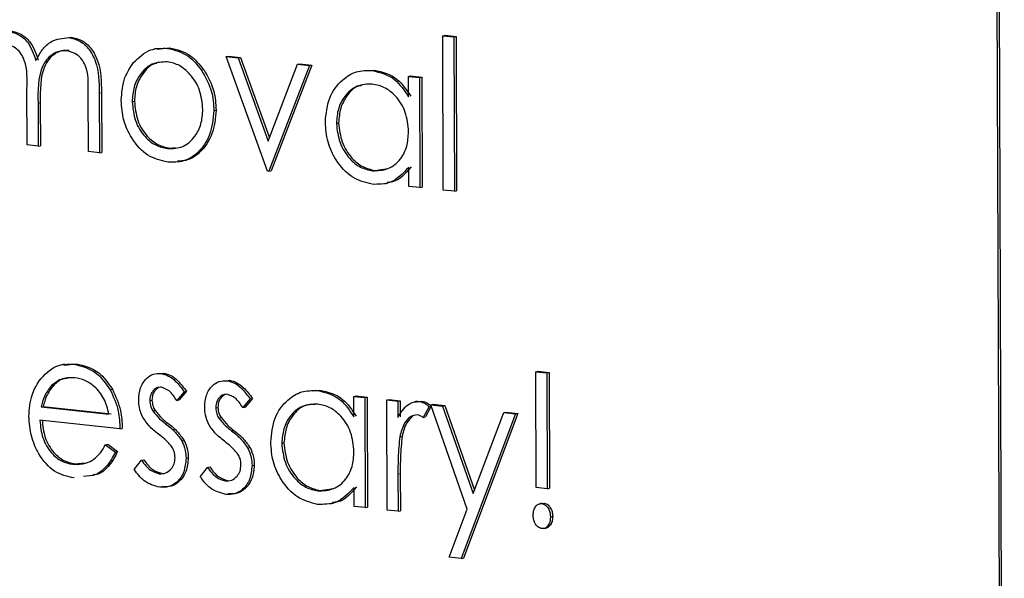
# Model space of a CAD drawing. Header units: millimetres. Extents: x 0 to 2100, y 0 to 1485.
# Tile 35 of 44: x 1700 to 1713, y 1210 to 1218. Entities that reach past the tile are written whole.
import ezdxf

# ---------------------------------------------------------------- set-up
doc = ezdxf.new("R2010")
doc.units = ezdxf.units.MM
doc.header["$LTSCALE"] = 5

msp = doc.modelspace()

# ---------------------------------------------------------------- linework, layer by layer
at = {"color": 7, "linetype": 'Continuous', "lineweight": 25}
for p, q in [((1712.898, 1199.859), (1712.728, 1248.293)), ((1712.927, 1199.865), (1712.758, 1248.3)), ((1700.641, 1217.422), (1700.67, 1217.428)), ((1705.553, 1217.447), (1705.583, 1217.453)), ((1705.553, 1217.447), (1705.698, 1217.431)), ((1705.56, 1215.419), (1705.553, 1217.447)), ((1705.583, 1217.453), (1705.727, 1217.437)), ((1705.698, 1217.431), (1705.727, 1217.437)), ((1705.698, 1217.431), (1705.705, 1215.403)), ((1705.727, 1217.437), (1705.735, 1215.41)), ((1701.806, 1217.281), (1701.769, 1217.274)), ((1701.804, 1217.271), (1701.966, 1217.288)), ((1701.937, 1217.281), (1701.966, 1217.288)), ((1702.709, 1217.172), (1702.739, 1217.179)), ((1702.709, 1217.172), (1702.866, 1217.155)), ((1703.251, 1215.669), (1702.709, 1217.172)), ((1702.739, 1217.179), (1702.895, 1217.162)), ((1702.866, 1217.155), (1702.895, 1217.162)), ((1702.866, 1217.155), (1703.26, 1216.061)), ((1702.895, 1217.162), (1703.276, 1216.104)), ((1702.384, 1216.995), (1702.414, 1217.001)), ((1703.26, 1216.061), (1703.646, 1217.071)), ((1703.802, 1217.054), (1703.271, 1215.667)), ((1703.832, 1217.06), (1703.301, 1215.673)), ((1703.646, 1217.071), (1703.676, 1217.077)), ((1703.646, 1217.071), (1703.802, 1217.054)), ((1703.676, 1217.077), (1703.832, 1217.06)), ((1703.802, 1217.054), (1703.832, 1217.06)), ((1704.563, 1216.988), (1704.656, 1216.996)), ((1704.626, 1216.99), (1704.656, 1216.996)), ((1705.102, 1216.913), (1705.131, 1216.919)), ((1705.103, 1216.646), (1705.102, 1216.913)), ((1705.102, 1216.913), (1705.246, 1216.897)), ((1705.131, 1216.919), (1705.276, 1216.903)), ((1705.246, 1216.897), (1705.276, 1216.903)), ((1705.246, 1216.897), (1705.251, 1215.453)), ((1705.276, 1216.903), (1705.281, 1215.459)), ((1700.095, 1216.012), (1700.093, 1216.746)), ((1700.9, 1215.924), (1700.897, 1216.708)), ((1701.041, 1216.691), (1701.044, 1215.909)), ((1701.071, 1216.697), (1701.074, 1215.915)), ((1700.238, 1216.558), (1700.24, 1215.996)), ((1700.267, 1216.564), (1700.269, 1216.002)), ((1701.474, 1216.579), (1701.504, 1216.585)), ((1702.547, 1216.464), (1702.577, 1216.47)), ((1704.156, 1216.295), (1704.185, 1216.302)), ((1700.24, 1215.996), (1700.095, 1216.012)), ((1700.24, 1215.996), (1700.269, 1216.002)), ((1701.94, 1215.964), (1701.97, 1215.97)), ((1701.97, 1215.97), (1702.038, 1215.98)), ((1701.044, 1215.909), (1700.9, 1215.924)), ((1701.044, 1215.909), (1701.074, 1215.915)), ((1704.661, 1215.678), (1704.836, 1215.704)), ((1705.107, 1215.468), (1705.106, 1215.718)), ((1703.271, 1215.667), (1703.251, 1215.669)), ((1703.271, 1215.667), (1703.301, 1215.673)), ((1704.631, 1215.672), (1704.661, 1215.678)), ((1704.791, 1215.501), (1704.828, 1215.509)), ((1705.251, 1215.453), (1705.107, 1215.468)), ((1705.251, 1215.453), (1705.281, 1215.459)), ((1705.705, 1215.403), (1705.56, 1215.419)), ((1705.705, 1215.403), (1705.735, 1215.41)), ((1700.586, 1213.134), (1700.549, 1213.126)), ((1700.584, 1213.121), (1700.74, 1213.139)), ((1700.71, 1213.133), (1700.74, 1213.139)), ((1701.856, 1213.008), (1701.886, 1213.015)), ((1706.775, 1213.033), (1706.805, 1213.039)), ((1706.78, 1211.512), (1706.775, 1213.033)), ((1706.775, 1213.033), (1706.919, 1213.017)), ((1706.805, 1213.039), (1706.949, 1213.023)), ((1706.919, 1213.017), (1706.949, 1213.023)), ((1706.919, 1213.017), (1706.924, 1211.496)), ((1706.949, 1213.023), (1706.954, 1211.502)), ((1700.416, 1212.852), (1700.446, 1212.858)), ((1702.722, 1212.915), (1702.752, 1212.921)), ((1701.185, 1212.797), (1701.214, 1212.803)), ((1702.158, 1212.77), (1702.06, 1212.657)), ((1702.188, 1212.776), (1702.09, 1212.663)), ((1702.158, 1212.77), (1702.188, 1212.776)), ((1703.846, 1212.784), (1703.939, 1212.792)), ((1703.909, 1212.786), (1703.939, 1212.792)), ((1704.385, 1212.709), (1704.414, 1212.715)), ((1704.414, 1212.715), (1704.559, 1212.699)), ((1701.705, 1212.653), (1701.734, 1212.659)), ((1702.06, 1212.657), (1702.09, 1212.663)), ((1703.024, 1212.676), (1702.926, 1212.563)), ((1703.054, 1212.683), (1702.956, 1212.569)), ((1703.024, 1212.676), (1703.054, 1212.683)), ((1704.385, 1212.442), (1704.385, 1212.709)), ((1704.385, 1212.709), (1704.529, 1212.693)), ((1704.529, 1212.693), (1704.559, 1212.699)), ((1704.529, 1212.693), (1704.534, 1211.249)), ((1704.559, 1212.699), (1704.564, 1211.255)), ((1704.818, 1212.662), (1704.847, 1212.668)), ((1704.818, 1212.662), (1704.962, 1212.646)), ((1704.823, 1211.217), (1704.818, 1212.662)), ((1704.847, 1212.668), (1704.992, 1212.653)), ((1704.962, 1212.646), (1704.992, 1212.653)), ((1704.962, 1212.646), (1704.963, 1212.434)), ((1704.992, 1212.653), (1704.992, 1212.44)), ((1705.217, 1212.645), (1705.18, 1212.637)), ((1705.213, 1212.642), (1705.278, 1212.647)), ((1705.249, 1212.641), (1705.278, 1212.647)), ((1705.375, 1212.577), (1705.401, 1212.583)), ((1705.395, 1212.599), (1705.425, 1212.606)), ((1705.395, 1212.599), (1705.551, 1212.583)), ((1705.875, 1211.226), (1705.395, 1212.599)), ((1705.425, 1212.606), (1705.58, 1212.589)), ((1705.551, 1212.583), (1705.58, 1212.589)), ((1705.551, 1212.583), (1705.953, 1211.433)), ((1705.58, 1212.589), (1705.969, 1211.477)), ((1700.277, 1212.572), (1700.307, 1212.578)), ((1700.277, 1212.572), (1701.169, 1212.475)), ((1700.307, 1212.578), (1701.199, 1212.481)), ((1701.745, 1212.518), (1701.775, 1212.524)), ((1702.571, 1212.559), (1702.601, 1212.565)), ((1702.926, 1212.563), (1702.956, 1212.569)), ((1705.375, 1212.577), (1705.296, 1212.432)), ((1705.402, 1212.58), (1705.326, 1212.439)), ((1706.509, 1212.479), (1705.794, 1210.58)), ((1706.538, 1212.485), (1705.824, 1210.586)), ((1705.953, 1211.433), (1706.353, 1212.496)), ((1706.353, 1212.496), (1706.382, 1212.502)), ((1706.353, 1212.496), (1706.509, 1212.479)), ((1706.382, 1212.502), (1706.538, 1212.485)), ((1706.509, 1212.479), (1706.538, 1212.485)), ((1701.314, 1212.282), (1700.263, 1212.396)), ((1702.611, 1212.424), (1702.641, 1212.43)), ((1705.296, 1212.432), (1705.326, 1212.439)), ((1701.314, 1212.282), (1701.344, 1212.288)), ((1701.125, 1212.074), (1701.155, 1212.08)), ((1701.125, 1212.074), (1701.254, 1211.978)), ((1701.155, 1212.08), (1701.283, 1211.984)), ((1702.126, 1212.125), (1702.156, 1212.131)), ((1703.438, 1212.091), (1703.468, 1212.098)), ((1704.989, 1212.18), (1705.019, 1212.186)), ((1701.254, 1211.978), (1701.283, 1211.984)), ((1702.992, 1212.031), (1703.022, 1212.037)), ((1700.693, 1211.817), (1700.723, 1211.823)), ((1700.723, 1211.823), (1700.854, 1211.836)), ((1701.502, 1211.748), (1701.597, 1211.871)), ((1701.597, 1211.871), (1701.627, 1211.877)), ((1702.182, 1211.896), (1702.211, 1211.902)), ((1703.048, 1211.802), (1703.077, 1211.808)), ((1701.83, 1211.694), (1701.86, 1211.7)), ((1702.368, 1211.654), (1702.463, 1211.777)), ((1702.463, 1211.777), (1702.493, 1211.783)), ((1704.965, 1211.687), (1704.967, 1211.202)), ((1704.995, 1211.693), (1704.997, 1211.208)), ((1702.697, 1211.6), (1702.726, 1211.606)), ((1703.914, 1211.468), (1703.944, 1211.474)), ((1703.944, 1211.474), (1704.118, 1211.5)), ((1704.39, 1211.264), (1704.389, 1211.514)), ((1706.924, 1211.496), (1706.78, 1211.512)), ((1706.924, 1211.496), (1706.954, 1211.502)), ((1704.074, 1211.297), (1704.111, 1211.305)), ((1706.86, 1211.307), (1706.823, 1211.299)), ((1706.853, 1211.301), (1706.883, 1211.307)), ((1706.856, 1211.303), (1706.883, 1211.307)), ((1704.534, 1211.249), (1704.39, 1211.264)), ((1704.534, 1211.249), (1704.564, 1211.255)), ((1704.967, 1211.202), (1704.823, 1211.217)), ((1704.967, 1211.202), (1704.997, 1211.208)), ((1705.638, 1210.597), (1705.875, 1211.226)), ((1706.967, 1211.124), (1706.997, 1211.13)), ((1706.876, 1210.972), (1706.913, 1210.98)), ((1705.794, 1210.58), (1705.638, 1210.597)), ((1705.794, 1210.58), (1705.824, 1210.586))]:
    msp.add_line(p, q, dxfattribs=at)
at = {"color": 8, "linetype": 'Continuous', "lineweight": 18}
for p, q in [((1701.041, 1216.691), (1701.071, 1216.697)), ((1700.238, 1216.558), (1700.267, 1216.564)), ((1701.914, 1212.351), (1701.943, 1212.357)), ((1702.78, 1212.257), (1702.809, 1212.263)), ((1704.965, 1211.687), (1704.995, 1211.693))]:
    msp.add_line(p, q, dxfattribs=at)
at = {"color": 7, "linetype": 'Continuous', "lineweight": 25}
for points, knots in [([(1699.836, 1217.509), (1699.882, 1217.498), (1699.976, 1217.476), (1700.13, 1217.354), (1700.18, 1217.208), (1700.211, 1217.12)], [0, 0, 0, 0, 0.280809, 0.561507, 1, 1, 1, 1]), ([(1699.865, 1217.515), (1699.912, 1217.504), (1700.006, 1217.482), (1700.16, 1217.36), (1700.21, 1217.215), (1700.241, 1217.126)], [0, 0, 0, 0, 0.280809, 0.561507, 1, 1, 1, 1]), ([(1700.211, 1217.12), (1700.237, 1217.17), (1700.29, 1217.27), (1700.431, 1217.403), (1700.561, 1217.415), (1700.641, 1217.422)], [0, 0, 0, 0, 0.281263, 0.562094, 1, 1, 1, 1]), ([(1700.641, 1217.422), (1700.69, 1217.411), (1700.787, 1217.39), (1700.914, 1217.276), (1701.036, 1217.042), (1701.039, 1216.836), (1701.041, 1216.691)], [0, 0, 0, 0, 0.1868853, 0.373579, 0.5602676, 1, 1, 1, 1]), ([(1700.67, 1217.428), (1700.719, 1217.417), (1700.817, 1217.396), (1700.944, 1217.282), (1701.066, 1217.048), (1701.069, 1216.842), (1701.071, 1216.697)], [0, 0, 0, 0, 0.1868853, 0.373579, 0.5602676, 1, 1, 1, 1]), ([(1700.093, 1216.746), (1700.097, 1216.876), (1700.102, 1217.037), (1700.02, 1217.209), (1699.94, 1217.3), (1699.862, 1217.321), (1699.811, 1217.335)], [0, 0, 0, 0, 0.500537, 0.625897, 0.751368, 1, 1, 1, 1]), ([(1700.616, 1217.247), (1700.583, 1217.248), (1700.516, 1217.249), (1700.424, 1217.204), (1700.347, 1217.134), (1700.234, 1216.94), (1700.236, 1216.727), (1700.238, 1216.558)], [0, 0, 0, 0, 0.125317, 0.250662, 0.376086, 0.501515, 1, 1, 1, 1]), ([(1700.646, 1217.253), (1700.613, 1217.254), (1700.546, 1217.255), (1700.454, 1217.211), (1700.377, 1217.14), (1700.264, 1216.946), (1700.266, 1216.734), (1700.267, 1216.564)], [0, 0, 0, 0, 0.125317, 0.250662, 0.376086, 0.501515, 1, 1, 1, 1]), ([(1700.897, 1216.708), (1700.9, 1216.83), (1700.903, 1216.984), (1700.816, 1217.138), (1700.737, 1217.218), (1700.665, 1217.235), (1700.616, 1217.247)], [0, 0, 0, 0, 0.499445, 0.624933, 0.750561, 1, 1, 1, 1]), ([(1701.489, 1217.091), (1701.562, 1217.16), (1701.691, 1217.285), (1701.861, 1217.282), (1701.937, 1217.281)], [0, 0, 0, 0, 0.55888, 1, 1, 1, 1]), ([(1701.937, 1217.281), (1702.032, 1217.259), (1702.203, 1217.218), (1702.329, 1217.063), (1702.384, 1216.995)], [0, 0, 0, 0, 0.559182, 1, 1, 1, 1]), ([(1701.966, 1217.288), (1702.062, 1217.265), (1702.232, 1217.225), (1702.358, 1217.07), (1702.414, 1217.001)], [0, 0, 0, 0, 0.559182, 1, 1, 1, 1]), ([(1701.33, 1216.596), (1701.338, 1216.701), (1701.353, 1216.89), (1701.448, 1217.029), (1701.489, 1217.091)], [0, 0, 0, 0, 0.559285, 1, 1, 1, 1]), ([(1701.936, 1217.104), (1701.868, 1217.101), (1701.73, 1217.096), (1701.581, 1216.954), (1701.488, 1216.777), (1701.479, 1216.645), (1701.474, 1216.579)], [0, 0, 0, 0, 0.279484, 0.559256, 0.779547, 1, 1, 1, 1]), ([(1701.798, 1217.083), (1701.788, 1217.081), (1701.711, 1217.072), (1701.612, 1216.956), (1701.517, 1216.784), (1701.509, 1216.651), (1701.504, 1216.585)], [0, 0, 0, 0, 0.055747, 0.422395, 0.711092, 1, 1, 1, 1]), ([(1702.403, 1216.478), (1702.394, 1216.564), (1702.378, 1216.735), (1702.25, 1216.934), (1702.099, 1217.068), (1701.991, 1217.092), (1701.936, 1217.104)], [0, 0, 0, 0, 0.279586, 0.559398, 0.779653, 1, 1, 1, 1]), ([(1702.384, 1216.995), (1702.436, 1216.903), (1702.53, 1216.739), (1702.542, 1216.548), (1702.547, 1216.464)], [0, 0, 0, 0, 0.559216, 1, 1, 1, 1]), ([(1702.414, 1217.001), (1702.466, 1216.91), (1702.559, 1216.746), (1702.571, 1216.554), (1702.577, 1216.47)], [0, 0, 0, 0, 0.559216, 1, 1, 1, 1]), ([(1704.011, 1216.313), (1704.022, 1216.423), (1704.043, 1216.642), (1704.213, 1216.864), (1704.414, 1216.991), (1704.555, 1216.99), (1704.626, 1216.99)], [0, 0, 0, 0, 0.279413, 0.559191, 0.779548, 1, 1, 1, 1]), ([(1704.626, 1216.99), (1704.732, 1216.964), (1704.922, 1216.917), (1705.047, 1216.729), (1705.103, 1216.646)], [0, 0, 0, 0, 0.559062, 1, 1, 1, 1]), ([(1704.656, 1216.996), (1704.762, 1216.97), (1704.952, 1216.923), (1705.077, 1216.735), (1705.132, 1216.652)], [0, 0, 0, 0, 0.559062, 1, 1, 1, 1]), ([(1704.628, 1216.812), (1704.56, 1216.81), (1704.422, 1216.805), (1704.266, 1216.671), (1704.172, 1216.493), (1704.161, 1216.361), (1704.156, 1216.295)], [0, 0, 0, 0, 0.279767, 0.559291, 0.779719, 1, 1, 1, 1]), ([(1704.485, 1216.793), (1704.476, 1216.791), (1704.4, 1216.782), (1704.297, 1216.674), (1704.202, 1216.5), (1704.191, 1216.368), (1704.185, 1216.302)], [0, 0, 0, 0, 0.050041, 0.418721, 0.709458, 1, 1, 1, 1]), ([(1705.104, 1216.187), (1705.096, 1216.274), (1705.08, 1216.447), (1704.95, 1216.649), (1704.793, 1216.778), (1704.683, 1216.801), (1704.628, 1216.812)], [0, 0, 0, 0, 0.27966, 0.55921, 0.779487, 1, 1, 1, 1]), ([(1701.942, 1215.786), (1701.852, 1215.807), (1701.671, 1215.849), (1701.473, 1216.076), (1701.35, 1216.334), (1701.337, 1216.509), (1701.33, 1216.596)], [0, 0, 0, 0, 0.279776, 0.559179, 0.779592, 1, 1, 1, 1]), ([(1701.474, 1216.579), (1701.483, 1216.495), (1701.501, 1216.326), (1701.625, 1216.123), (1701.78, 1215.999), (1701.887, 1215.975), (1701.94, 1215.964)], [0, 0, 0, 0, 0.279618, 0.559167, 0.779512, 1, 1, 1, 1]), ([(1701.504, 1216.585), (1701.513, 1216.501), (1701.531, 1216.332), (1701.654, 1216.129), (1701.81, 1216.005), (1701.917, 1215.981), (1701.97, 1215.97)], [0, 0, 0, 0, 0.279618, 0.559167, 0.779512, 1, 1, 1, 1]), ([(1701.94, 1215.964), (1702.009, 1215.966), (1702.145, 1215.97), (1702.298, 1216.104), (1702.388, 1216.283), (1702.398, 1216.413), (1702.403, 1216.478)], [0, 0, 0, 0, 0.279745, 0.559113, 0.779606, 1, 1, 1, 1]), ([(1702.547, 1216.464), (1702.536, 1216.355), (1702.515, 1216.138), (1702.354, 1215.909), (1702.153, 1215.783), (1702.012, 1215.785), (1701.942, 1215.786)], [0, 0, 0, 0, 0.279521, 0.559381, 0.779507, 1, 1, 1, 1]), ([(1702.577, 1216.47), (1702.566, 1216.361), (1702.545, 1216.143), (1702.383, 1215.917), (1702.213, 1215.802), (1702.107, 1215.801), (1702.07, 1215.8)], [0, 0, 0, 0, 0.3123709, 0.6251205, 0.8711155, 1, 1, 1, 1]), ([(1704.627, 1215.495), (1704.536, 1215.518), (1704.355, 1215.563), (1704.155, 1215.789), (1704.03, 1216.049), (1704.018, 1216.225), (1704.011, 1216.313)], [0, 0, 0, 0, 0.279573, 0.559333, 0.779589, 1, 1, 1, 1]), ([(1704.156, 1216.295), (1704.166, 1216.21), (1704.186, 1216.039), (1704.313, 1215.837), (1704.469, 1215.709), (1704.577, 1215.684), (1704.631, 1215.672)], [0, 0, 0, 0, 0.279429, 0.559146, 0.77957, 1, 1, 1, 1]), ([(1704.185, 1216.302), (1704.195, 1216.216), (1704.215, 1216.045), (1704.343, 1215.843), (1704.499, 1215.715), (1704.607, 1215.69), (1704.661, 1215.678)], [0, 0, 0, 0, 0.2794286, 0.5591463, 0.7795701, 1, 1, 1, 1]), ([(1704.631, 1215.672), (1704.7, 1215.675), (1704.838, 1215.68), (1704.998, 1215.808), (1705.091, 1215.989), (1705.1, 1216.121), (1705.104, 1216.187)], [0, 0, 0, 0, 0.279822, 0.559387, 0.779603, 1, 1, 1, 1]), ([(1705.106, 1215.718), (1705.03, 1215.638), (1704.894, 1215.493), (1704.709, 1215.494), (1704.627, 1215.495)], [0, 0, 0, 0, 0.558763, 1, 1, 1, 1]), ([(1705.136, 1215.724), (1705.062, 1215.637), (1704.971, 1215.529), (1704.846, 1215.521), (1704.822, 1215.52)], [0, 0, 0, 0, 0.810129, 1, 1, 1, 1]), ([(1700.252, 1212.913), (1700.324, 1212.993), (1700.452, 1213.135), (1700.631, 1213.133), (1700.71, 1213.133)], [0, 0, 0, 0, 0.558577, 1, 1, 1, 1]), ([(1700.71, 1213.133), (1700.815, 1213.106), (1701.002, 1213.06), (1701.129, 1212.877), (1701.185, 1212.797)], [0, 0, 0, 0, 0.558919, 1, 1, 1, 1]), ([(1700.74, 1213.139), (1700.845, 1213.113), (1701.032, 1213.066), (1701.158, 1212.884), (1701.214, 1212.803)], [0, 0, 0, 0, 0.558919, 1, 1, 1, 1]), ([(1701.56, 1212.662), (1701.564, 1212.716), (1701.573, 1212.826), (1701.651, 1212.944), (1701.75, 1213.01), (1701.821, 1213.009), (1701.856, 1213.008)], [0, 0, 0, 0, 0.279936, 0.559437, 0.779611, 1, 1, 1, 1]), ([(1701.856, 1213.008), (1701.889, 1213), (1701.955, 1212.984), (1702.06, 1212.9), (1702.121, 1212.819), (1702.158, 1212.77)], [0, 0, 0, 0, 0.2795531, 0.5597029, 1, 1, 1, 1]), ([(1701.886, 1213.015), (1701.919, 1213.006), (1701.985, 1212.99), (1702.09, 1212.906), (1702.151, 1212.826), (1702.188, 1212.776)], [0, 0, 0, 0, 0.2795531, 0.5597029, 1, 1, 1, 1]), ([(1700.118, 1212.446), (1700.125, 1212.543), (1700.137, 1212.717), (1700.217, 1212.853), (1700.252, 1212.913)], [0, 0, 0, 0, 0.559427, 1, 1, 1, 1]), ([(1700.416, 1212.852), (1700.381, 1212.807), (1700.318, 1212.726), (1700.29, 1212.619), (1700.277, 1212.572)], [0, 0, 0, 0, 0.5587953, 1, 1, 1, 1]), ([(1700.446, 1212.858), (1700.411, 1212.813), (1700.348, 1212.733), (1700.319, 1212.625), (1700.307, 1212.578)], [0, 0, 0, 0, 0.5587953, 1, 1, 1, 1]), ([(1700.718, 1212.954), (1700.656, 1212.955), (1700.544, 1212.955), (1700.455, 1212.883), (1700.416, 1212.852)], [0, 0, 0, 0, 0.559458, 1, 1, 1, 1]), ([(1700.626, 1212.946), (1700.606, 1212.945), (1700.538, 1212.941), (1700.484, 1212.892), (1700.446, 1212.858)], [0, 0, 0, 0, 0.290491, 1, 1, 1, 1]), ([(1701.169, 1212.475), (1701.151, 1212.545), (1701.116, 1212.686), (1700.992, 1212.836), (1700.855, 1212.927), (1700.764, 1212.945), (1700.718, 1212.954)], [0, 0, 0, 0, 0.280138, 0.559194, 0.779598, 1, 1, 1, 1]), ([(1702.427, 1212.568), (1702.431, 1212.623), (1702.439, 1212.732), (1702.517, 1212.85), (1702.616, 1212.916), (1702.687, 1212.915), (1702.722, 1212.915)], [0, 0, 0, 0, 0.279936, 0.559437, 0.779611, 1, 1, 1, 1]), ([(1702.722, 1212.915), (1702.755, 1212.906), (1702.822, 1212.89), (1702.927, 1212.806), (1702.987, 1212.725), (1703.024, 1212.676)], [0, 0, 0, 0, 0.279553, 0.559703, 1, 1, 1, 1]), ([(1702.752, 1212.921), (1702.785, 1212.913), (1702.851, 1212.896), (1702.956, 1212.812), (1703.017, 1212.732), (1703.054, 1212.683)], [0, 0, 0, 0, 0.279553, 0.559703, 1, 1, 1, 1]), ([(1701.185, 1212.797), (1701.227, 1212.706), (1701.302, 1212.542), (1701.311, 1212.361), (1701.314, 1212.282)], [0, 0, 0, 0, 0.558897, 1, 1, 1, 1]), ([(1701.214, 1212.803), (1701.257, 1212.712), (1701.332, 1212.548), (1701.34, 1212.368), (1701.344, 1212.288)], [0, 0, 0, 0, 0.558897, 1, 1, 1, 1]), ([(1701.857, 1212.831), (1701.834, 1212.83), (1701.788, 1212.827), (1701.74, 1212.778), (1701.709, 1212.719), (1701.706, 1212.675), (1701.705, 1212.653)], [0, 0, 0, 0, 0.279313, 0.559072, 0.779518, 1, 1, 1, 1]), ([(1701.821, 1212.825), (1701.802, 1212.811), (1701.769, 1212.786), (1701.739, 1212.725), (1701.736, 1212.681), (1701.734, 1212.659)], [0, 0, 0, 0, 0.388183, 0.694067, 1, 1, 1, 1]), ([(1702.06, 1212.657), (1702.029, 1212.704), (1701.974, 1212.787), (1701.892, 1212.818), (1701.857, 1212.831)], [0, 0, 0, 0, 0.562045, 1, 1, 1, 1]), ([(1702.723, 1212.737), (1702.7, 1212.736), (1702.654, 1212.733), (1702.606, 1212.684), (1702.576, 1212.625), (1702.572, 1212.581), (1702.571, 1212.559)], [0, 0, 0, 0, 0.279313, 0.559072, 0.779518, 1, 1, 1, 1]), ([(1702.687, 1212.731), (1702.668, 1212.717), (1702.635, 1212.692), (1702.605, 1212.631), (1702.602, 1212.587), (1702.601, 1212.565)], [0, 0, 0, 0, 0.3881832, 0.6940666, 1, 1, 1, 1]), ([(1702.926, 1212.563), (1702.895, 1212.61), (1702.84, 1212.694), (1702.759, 1212.724), (1702.723, 1212.737)], [0, 0, 0, 0, 0.562045, 1, 1, 1, 1]), ([(1703.294, 1212.109), (1703.305, 1212.219), (1703.326, 1212.438), (1703.496, 1212.66), (1703.696, 1212.787), (1703.838, 1212.786), (1703.909, 1212.786)], [0, 0, 0, 0, 0.279413, 0.559191, 0.779548, 1, 1, 1, 1]), ([(1703.909, 1212.786), (1704.015, 1212.76), (1704.205, 1212.713), (1704.33, 1212.525), (1704.385, 1212.442)], [0, 0, 0, 0, 0.559062, 1, 1, 1, 1]), ([(1703.939, 1212.792), (1704.045, 1212.766), (1704.235, 1212.719), (1704.36, 1212.531), (1704.415, 1212.448)], [0, 0, 0, 0, 0.559062, 1, 1, 1, 1]), ([(1701.615, 1212.433), (1701.597, 1212.474), (1701.566, 1212.547), (1701.562, 1212.627), (1701.56, 1212.662)], [0, 0, 0, 0, 0.5595868, 1, 1, 1, 1]), ([(1701.705, 1212.653), (1701.707, 1212.626), (1701.712, 1212.578), (1701.735, 1212.536), (1701.745, 1212.518)], [0, 0, 0, 0, 0.559054, 1, 1, 1, 1]), ([(1701.734, 1212.659), (1701.737, 1212.632), (1701.742, 1212.584), (1701.765, 1212.542), (1701.775, 1212.524)], [0, 0, 0, 0, 0.559054, 1, 1, 1, 1]), ([(1703.911, 1212.608), (1703.842, 1212.606), (1703.705, 1212.601), (1703.549, 1212.467), (1703.455, 1212.289), (1703.444, 1212.157), (1703.438, 1212.091)], [0, 0, 0, 0, 0.279767, 0.559291, 0.779719, 1, 1, 1, 1]), ([(1703.872, 1212.604), (1703.827, 1212.602), (1703.714, 1212.595), (1703.579, 1212.473), (1703.485, 1212.295), (1703.474, 1212.164), (1703.468, 1212.098)], [0, 0, 0, 0, 0.202556, 0.512045, 0.756104, 1, 1, 1, 1]), ([(1704.387, 1211.983), (1704.379, 1212.07), (1704.363, 1212.243), (1704.232, 1212.445), (1704.075, 1212.575), (1703.966, 1212.597), (1703.911, 1212.608)], [0, 0, 0, 0, 0.2796602, 0.5592103, 0.7794872, 1, 1, 1, 1]), ([(1704.963, 1212.434), (1705.003, 1212.497), (1705.059, 1212.586), (1705.169, 1212.64), (1705.222, 1212.641), (1705.249, 1212.641)], [0, 0, 0, 0, 0.558788, 0.779481, 1, 1, 1, 1]), ([(1705.249, 1212.641), (1705.274, 1212.634), (1705.318, 1212.623), (1705.357, 1212.591), (1705.375, 1212.577)], [0, 0, 0, 0, 0.559243, 1, 1, 1, 1]), ([(1705.278, 1212.647), (1705.303, 1212.64), (1705.348, 1212.629), (1705.387, 1212.598), (1705.404, 1212.584)], [0, 0, 0, 0, 0.559243, 1, 1, 1, 1]), ([(1701.745, 1212.518), (1701.774, 1212.482), (1701.825, 1212.419), (1701.887, 1212.372), (1701.914, 1212.351)], [0, 0, 0, 0, 0.559018, 1, 1, 1, 1]), ([(1701.775, 1212.524), (1701.804, 1212.489), (1701.855, 1212.425), (1701.916, 1212.378), (1701.943, 1212.357)], [0, 0, 0, 0, 0.559018, 1, 1, 1, 1]), ([(1702.481, 1212.339), (1702.464, 1212.38), (1702.432, 1212.453), (1702.428, 1212.533), (1702.427, 1212.568)], [0, 0, 0, 0, 0.5595868, 1, 1, 1, 1]), ([(1702.571, 1212.559), (1702.574, 1212.532), (1702.579, 1212.484), (1702.601, 1212.442), (1702.611, 1212.424)], [0, 0, 0, 0, 0.559054, 1, 1, 1, 1]), ([(1702.601, 1212.565), (1702.603, 1212.538), (1702.608, 1212.49), (1702.631, 1212.448), (1702.641, 1212.43)], [0, 0, 0, 0, 0.559054, 1, 1, 1, 1]), ([(1705.222, 1212.466), (1705.188, 1212.461), (1705.12, 1212.45), (1705.033, 1212.343), (1705.006, 1212.242), (1704.989, 1212.18)], [0, 0, 0, 0, 0.278336, 0.558768, 1, 1, 1, 1]), ([(1705.296, 1212.432), (1705.283, 1212.441), (1705.259, 1212.457), (1705.233, 1212.463), (1705.222, 1212.466)], [0, 0, 0, 0, 0.5603957, 1, 1, 1, 1]), ([(1700.712, 1211.638), (1700.622, 1211.657), (1700.444, 1211.696), (1700.251, 1211.928), (1700.138, 1212.187), (1700.125, 1212.359), (1700.118, 1212.446)], [0, 0, 0, 0, 0.279885, 0.558859, 0.779462, 1, 1, 1, 1]), ([(1700.263, 1212.396), (1700.27, 1212.317), (1700.286, 1212.159), (1700.4, 1211.969), (1700.543, 1211.848), (1700.643, 1211.828), (1700.693, 1211.817)], [0, 0, 0, 0, 0.2799631, 0.5593589, 0.7795256, 1, 1, 1, 1]), ([(1700.292, 1212.402), (1700.3, 1212.323), (1700.315, 1212.165), (1700.43, 1211.976), (1700.573, 1211.855), (1700.673, 1211.834), (1700.723, 1211.823)], [0, 0, 0, 0, 0.2799631, 0.5593589, 0.7795256, 1, 1, 1, 1]), ([(1701.818, 1212.214), (1701.775, 1212.248), (1701.699, 1212.309), (1701.641, 1212.395), (1701.615, 1212.433)], [0, 0, 0, 0, 0.5606591, 1, 1, 1, 1]), ([(1701.914, 1212.351), (1701.958, 1212.315), (1702.038, 1212.253), (1702.099, 1212.164), (1702.126, 1212.125)], [0, 0, 0, 0, 0.5606486, 1, 1, 1, 1]), ([(1701.943, 1212.357), (1701.988, 1212.322), (1702.067, 1212.259), (1702.129, 1212.17), (1702.156, 1212.131)], [0, 0, 0, 0, 0.5606486, 1, 1, 1, 1]), ([(1702.685, 1212.12), (1702.642, 1212.154), (1702.565, 1212.215), (1702.507, 1212.301), (1702.481, 1212.339)], [0, 0, 0, 0, 0.560659, 1, 1, 1, 1]), ([(1702.611, 1212.424), (1702.64, 1212.388), (1702.692, 1212.325), (1702.753, 1212.278), (1702.78, 1212.257)], [0, 0, 0, 0, 0.559018, 1, 1, 1, 1]), ([(1702.641, 1212.43), (1702.67, 1212.395), (1702.721, 1212.331), (1702.782, 1212.284), (1702.809, 1212.263)], [0, 0, 0, 0, 0.559018, 1, 1, 1, 1]), ([(1705.155, 1212.444), (1705.128, 1212.419), (1705.06, 1212.354), (1705.035, 1212.25), (1705.019, 1212.186)], [0, 0, 0, 0, 0.388591, 1, 1, 1, 1]), ([(1701.997, 1212.046), (1701.966, 1212.081), (1701.911, 1212.145), (1701.847, 1212.193), (1701.818, 1212.214)], [0, 0, 0, 0, 0.559074, 1, 1, 1, 1]), ([(1702.78, 1212.257), (1702.824, 1212.221), (1702.904, 1212.159), (1702.965, 1212.07), (1702.992, 1212.031)], [0, 0, 0, 0, 0.560649, 1, 1, 1, 1]), ([(1702.809, 1212.263), (1702.854, 1212.228), (1702.933, 1212.165), (1702.995, 1212.076), (1703.022, 1212.037)], [0, 0, 0, 0, 0.560649, 1, 1, 1, 1]), ([(1700.693, 1211.817), (1700.752, 1211.818), (1700.85, 1211.819), (1700.974, 1211.878), (1701.06, 1211.965), (1701.103, 1212.038), (1701.125, 1212.074)], [0, 0, 0, 0, 0.339465, 0.559626, 0.779498, 1, 1, 1, 1]), ([(1702.126, 1212.125), (1702.144, 1212.084), (1702.176, 1212.011), (1702.18, 1211.931), (1702.182, 1211.896)], [0, 0, 0, 0, 0.559466, 1, 1, 1, 1]), ([(1702.156, 1212.131), (1702.174, 1212.09), (1702.206, 1212.017), (1702.21, 1211.937), (1702.211, 1211.902)], [0, 0, 0, 0, 0.559466, 1, 1, 1, 1]), ([(1702.863, 1211.952), (1702.832, 1211.987), (1702.777, 1212.051), (1702.713, 1212.099), (1702.685, 1212.12)], [0, 0, 0, 0, 0.559074, 1, 1, 1, 1]), ([(1703.91, 1211.291), (1703.819, 1211.314), (1703.638, 1211.359), (1703.438, 1211.585), (1703.313, 1211.845), (1703.3, 1212.021), (1703.294, 1212.109)], [0, 0, 0, 0, 0.279573, 0.559333, 0.779589, 1, 1, 1, 1]), ([(1703.438, 1212.091), (1703.448, 1212.006), (1703.468, 1211.835), (1703.596, 1211.633), (1703.752, 1211.505), (1703.86, 1211.48), (1703.914, 1211.468)], [0, 0, 0, 0, 0.279429, 0.559146, 0.77957, 1, 1, 1, 1]), ([(1703.468, 1212.098), (1703.478, 1212.012), (1703.498, 1211.841), (1703.625, 1211.639), (1703.781, 1211.511), (1703.89, 1211.486), (1703.944, 1211.474)], [0, 0, 0, 0, 0.279429, 0.559146, 0.77957, 1, 1, 1, 1]), ([(1704.989, 1212.18), (1704.98, 1212.089), (1704.964, 1211.926), (1704.965, 1211.76), (1704.965, 1211.687)], [0, 0, 0, 0, 0.559636, 1, 1, 1, 1]), ([(1705.019, 1212.186), (1705.01, 1212.095), (1704.994, 1211.932), (1704.995, 1211.766), (1704.995, 1211.693)], [0, 0, 0, 0, 0.559636, 1, 1, 1, 1]), ([(1701.254, 1211.978), (1701.221, 1211.916), (1701.155, 1211.794), (1701.008, 1211.667), (1700.89, 1211.66), (1700.835, 1211.657)], [0, 0, 0, 0, 0.3466, 0.692668, 1, 1, 1, 1]), ([(1701.283, 1211.984), (1701.25, 1211.923), (1701.184, 1211.802), (1701.066, 1211.689), (1700.982, 1211.681), (1700.959, 1211.679)], [0, 0, 0, 0, 0.422842, 0.845035, 1, 1, 1, 1]), ([(1702.037, 1211.904), (1702.035, 1211.932), (1702.031, 1211.983), (1702.007, 1212.027), (1701.997, 1212.046)], [0, 0, 0, 0, 0.559603, 1, 1, 1, 1]), ([(1702.903, 1211.81), (1702.901, 1211.838), (1702.897, 1211.889), (1702.874, 1211.933), (1702.863, 1211.952)], [0, 0, 0, 0, 0.559603, 1, 1, 1, 1]), ([(1702.992, 1212.031), (1703.01, 1211.99), (1703.042, 1211.917), (1703.046, 1211.837), (1703.048, 1211.802)], [0, 0, 0, 0, 0.559466, 1, 1, 1, 1]), ([(1703.022, 1212.037), (1703.04, 1211.996), (1703.072, 1211.923), (1703.076, 1211.843), (1703.077, 1211.808)], [0, 0, 0, 0, 0.559466, 1, 1, 1, 1]), ([(1703.914, 1211.468), (1703.983, 1211.471), (1704.121, 1211.476), (1704.281, 1211.604), (1704.374, 1211.785), (1704.383, 1211.917), (1704.387, 1211.983)], [0, 0, 0, 0, 0.279822, 0.559387, 0.779603, 1, 1, 1, 1]), ([(1701.597, 1211.871), (1701.634, 1211.821), (1701.699, 1211.733), (1701.79, 1211.706), (1701.83, 1211.694)], [0, 0, 0, 0, 0.560833, 1, 1, 1, 1]), ([(1701.627, 1211.877), (1701.663, 1211.828), (1701.729, 1211.739), (1701.82, 1211.712), (1701.86, 1211.7)], [0, 0, 0, 0, 0.560833, 1, 1, 1, 1]), ([(1701.83, 1211.694), (1701.86, 1211.694), (1701.918, 1211.695), (1701.985, 1211.749), (1702.03, 1211.82), (1702.035, 1211.876), (1702.037, 1211.904)], [0, 0, 0, 0, 0.279988, 0.559745, 0.779963, 1, 1, 1, 1]), ([(1702.182, 1211.896), (1702.176, 1211.834), (1702.165, 1211.711), (1702.072, 1211.583), (1701.958, 1211.514), (1701.878, 1211.515), (1701.839, 1211.516)], [0, 0, 0, 0, 0.279548, 0.559226, 0.779475, 1, 1, 1, 1]), ([(1702.211, 1211.902), (1702.206, 1211.84), (1702.194, 1211.717), (1702.101, 1211.589), (1701.987, 1211.52), (1701.908, 1211.521), (1701.868, 1211.522)], [0, 0, 0, 0, 0.279548, 0.559226, 0.779475, 1, 1, 1, 1]), ([(1702.697, 1211.6), (1702.726, 1211.6), (1702.784, 1211.601), (1702.851, 1211.655), (1702.896, 1211.726), (1702.901, 1211.782), (1702.903, 1211.81)], [0, 0, 0, 0, 0.279988, 0.559745, 0.779963, 1, 1, 1, 1]), ([(1703.077, 1211.808), (1703.072, 1211.746), (1703.061, 1211.623), (1702.967, 1211.496), (1702.854, 1211.426), (1702.774, 1211.427), (1702.734, 1211.428)], [0, 0, 0, 0, 0.279548, 0.559226, 0.779475, 1, 1, 1, 1]), ([(1701.839, 1211.516), (1701.765, 1211.535), (1701.635, 1211.57), (1701.542, 1211.693), (1701.502, 1211.748)], [0, 0, 0, 0, 0.559289, 1, 1, 1, 1]), ([(1702.463, 1211.777), (1702.5, 1211.727), (1702.565, 1211.639), (1702.657, 1211.612), (1702.697, 1211.6)], [0, 0, 0, 0, 0.560833, 1, 1, 1, 1]), ([(1702.493, 1211.783), (1702.53, 1211.734), (1702.595, 1211.645), (1702.686, 1211.618), (1702.726, 1211.606)], [0, 0, 0, 0, 0.560833, 1, 1, 1, 1]), ([(1703.048, 1211.802), (1703.042, 1211.74), (1703.031, 1211.617), (1702.938, 1211.489), (1702.824, 1211.42), (1702.744, 1211.421), (1702.705, 1211.422)], [0, 0, 0, 0, 0.279548, 0.559226, 0.779475, 1, 1, 1, 1]), ([(1702.705, 1211.422), (1702.632, 1211.441), (1702.501, 1211.476), (1702.409, 1211.599), (1702.368, 1211.654)], [0, 0, 0, 0, 0.559289, 1, 1, 1, 1]), ([(1704.389, 1211.514), (1704.313, 1211.434), (1704.177, 1211.289), (1703.991, 1211.29), (1703.91, 1211.291)], [0, 0, 0, 0, 0.558763, 1, 1, 1, 1]), ([(1704.418, 1211.52), (1704.345, 1211.433), (1704.254, 1211.325), (1704.129, 1211.317), (1704.105, 1211.316)], [0, 0, 0, 0, 0.810129, 1, 1, 1, 1]), ([(1706.74, 1211.149), (1706.742, 1211.171), (1706.745, 1211.216), (1706.772, 1211.266), (1706.81, 1211.3), (1706.839, 1211.301), (1706.853, 1211.301)], [0, 0, 0, 0, 0.280093, 0.559988, 0.780014, 1, 1, 1, 1]), ([(1706.853, 1211.301), (1706.871, 1211.296), (1706.908, 1211.285), (1706.944, 1211.232), (1706.964, 1211.177), (1706.966, 1211.142), (1706.967, 1211.124)], [0, 0, 0, 0, 0.27874, 0.558583, 0.77932, 1, 1, 1, 1]), ([(1706.883, 1211.307), (1706.901, 1211.302), (1706.938, 1211.291), (1706.973, 1211.238), (1706.994, 1211.184), (1706.996, 1211.148), (1706.997, 1211.13)], [0, 0, 0, 0, 0.27874, 0.558583, 0.77932, 1, 1, 1, 1]), ([(1706.854, 1210.972), (1706.836, 1210.977), (1706.799, 1210.989), (1706.764, 1211.041), (1706.743, 1211.096), (1706.741, 1211.131), (1706.74, 1211.149)], [0, 0, 0, 0, 0.278711, 0.558443, 0.779268, 1, 1, 1, 1]), ([(1706.967, 1211.124), (1706.965, 1211.102), (1706.962, 1211.058), (1706.935, 1211.007), (1706.897, 1210.974), (1706.869, 1210.972), (1706.854, 1210.972)], [0, 0, 0, 0, 0.280085, 0.560088, 0.780172, 1, 1, 1, 1]), ([(1706.997, 1211.13), (1706.995, 1211.108), (1706.992, 1211.063), (1706.964, 1211.014), (1706.934, 1210.984), (1706.915, 1210.982), (1706.909, 1210.982)], [0, 0, 0, 0, 0.323282, 0.646469, 0.900496, 1, 1, 1, 1])]:
    msp.add_open_spline(points, degree=3, knots=knots, dxfattribs=at)

doc.saveas('drawing.dxf')
